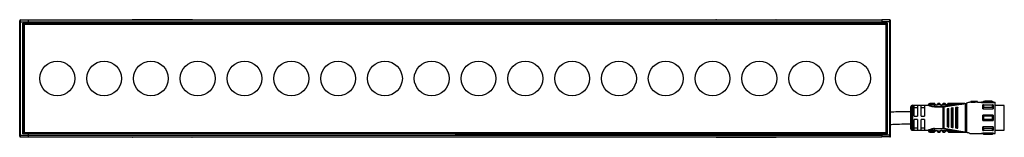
# Model space of a CAD drawing. Header units: millimetres. Extents: x -531 to 2050, y 404 to 998.
# Tile 14 of 23: x -46 to 519, y 930 to 998. Entities that reach past the tile are written whole.
import ezdxf

# ---------------------------------------------------------------- set-up
doc = ezdxf.new("R2010")
doc.units = ezdxf.units.MM

# ---------------------------------------------------------------- blocks, each defined once
blk = doc.blocks.new('Drawing View1')
at = {"color": 7, "linetype": 'Continuous', "lineweight": 25}
for p, q in [((-500, 58.8), (-500, 59.4)), ((-500, 58.8), (-499.6, 58.8)), ((-500, -6.2), (-500, 58.8)), ((-499.6, 58.8), (-499.6, 59.8)), ((-499.6, 59.8), (-495, 59.8)), ((-499.6, -6.2), (-499.6, 58.8)), ((-499.6, 58.8), (-495, 58.8)), ((-498.2, 58), (-495, 58)), ((-498.2, -5.4), (-498.2, 58)), ((-498, 57.8), (-498.2, 58)), ((-498, 57.8), (-495, 57.8)), ((-498, -5.2), (-498, 57.8)), ((-497.5, 57.3), (-498, 57.8)), ((-2.5, 57.3), (-497.5, 57.3)), ((-497.5, 57.3), (-497.5, -4.7)), ((-495, 59.8), (-5, 59.8)), ((-495, 58), (-495, 58.8)), ((-495, 58.8), (-5, 58.8)), ((-250, 58), (-495, 58)), ((-495, 57.8), (-5, 57.8)), ((-401.15, 59.95), (-435.15, 59.95)), ((-435.15, 59.8), (-435.15, 59.95)), ((-401.15, 59.95), (-401.15, 59.8)), ((-250, 58), (-5, 58)), ((-99.95, 59.95), (-65.95, 59.95)), ((-99.95, 59.8), (-99.95, 59.95)), ((-65.95, 59.95), (-65.95, 59.8)), ((-0.4, 59.8), (-5, 59.8)), ((-5, 58), (-5, 58.8)), ((-0.4, 58.8), (-5, 58.8)), ((-1.8, 58), (-5, 58)), ((-2, 57.8), (-5, 57.8)), ((-2.5, 57.3), (-2, 57.8)), ((-2.5, -4.7), (-2.5, 57.3)), ((-2, 57.8), (-1.8, 58)), ((-2, -5.2), (-2, 57.8)), ((-1.8, -5.4), (-1.8, 58)), ((-0.4, 58.8), (-0.4, 59.8)), ((-0.4, -6.2), (-0.4, 58.8)), ((0, 58.8), (-0.4, 58.8)), ((0, 58.8), (0, 59.4)), ((0, -6.2), (0, 58.8)), ((25.2, 12.02), (25.19, 12.05)), ((25.34, 12.01), (25.29, 12.03)), ((26.89, 11.26), (26.69, 11.48)), ((28.19, 12.05), (27.21, 12.05)), ((28.68, 11.48), (28.69, 11.49)), ((29.93, 11.3), (29.72, 11.51)), ((30.6, 10.01), (40.26, 11.57)), ((31.48, 11.83), (31.49, 11.81)), ((31.65, 11.54), (31.63, 11.52)), ((32.93, 11.82), (32.93, 11.81)), ((42.49, 12.05), (42.64, 12.05)), ((42.95, -4.45), (42.95, 12.05)), ((43, 12.06), (43.52, 12.2)), ((43.52, 12.2), (43.52, -4.6)), ((45.77, 12.8), (45.5, 12.8)), ((45.5, 12.8), (45.5, 12.73)), ((46, 12.8), (45.77, 12.8)), ((50, 13.1), (46, 13.1)), ((46, 13.1), (46, 13.07)), ((48.5, 13.07), (46, 13.07)), ((46, 12.77), (46, 13.07)), ((46, 12.77), (48.5, 12.77)), ((50, 13.1), (48.5, 12.99)), ((48.5, 13.07), (48.5, 12.99)), ((48.5, 12.68), (48.5, 12.99)), ((50, 12.8), (48.5, 12.68)), ((50, 12.8), (50, 13.1)), ((50, 12.8), (52.29, 12.8)), ((52.29, 12.8), (52.29, 12.64)), ((52.29, 12.64), (59.2, 12.64)), ((53, 12.8), (52.3, 12.8)), ((53.4, 13.2), (53, 12.8)), ((53, 12.67), (53, 12.8)), ((53, 12.67), (59, 12.67)), ((54.1, 13.2), (53.4, 13.2)), ((58.6, 13.14), (53.4, 13.14)), ((58.1, 13.4), (54.1, 13.4)), ((54.1, 13.4), (54.1, 13.39)), ((56.5, 13.39), (54.1, 13.39)), ((54.1, 13.19), (54.1, 13.39)), ((54.1, 13.19), (56.5, 13.19)), ((56.5, 13.39), (56.5, 13.35)), ((56.5, 13.15), (56.5, 13.35)), ((58.1, 13.2), (58.1, 13.4)), ((58.6, 13.2), (58.1, 13.2)), ((59, 12.8), (58.6, 13.2)), ((58.6, 13.14), (58.6, 13.2)), ((59.2, 12.8), (59, 12.8)), ((59, 12.8), (59, 12.67)), ((59.2, 12.8), (59.2, 12.64)), ((59.2, 12.8), (60, 12.8)), ((60, -5.2), (60, 12.8)), ((11.5, 9.95), (11.5, -2.35)), ((11.79, 10.66), (11.79, -3.06)), ((12.5, 10.95), (12.5, -3.35)), ((12.5, 10.95), (21.5, 10.95)), ((15.5, 10.88), (13.5, 10.88)), ((13.5, 4.8), (13.5, 10.88)), ((13.5, 9.72), (15.5, 9.72)), ((15.5, 10.88), (15.5, 4.8)), ((17.5, 4.8), (17.5, 10.88)), ((19.5, 10.88), (17.5, 10.88)), ((17.5, 9.72), (19.5, 9.72)), ((19.5, 10.88), (19.5, 4.8)), ((25.2, 11.25), (25.2, 10.15)), ((25.52, 11.25), (25.2, 11.25)), ((28.49, 11.27), (26.89, 11.26)), ((30.17, 10.15), (30.17, 9.98)), ((30.17, -2.38), (30.17, 9.98)), ((30.57, 10.18), (30.6, 10.01)), ((30.6, 10.01), (30.6, -2.41)), ((32.5, 8.98), (32.5, -1.38)), ((32.84, 9.03), (33.04, 9.05)), ((32.84, 9.03), (32.84, -1.43)), ((33.5, -1.51), (33.5, 9.11)), ((34.7, 9.27), (34.7, -1.67)), ((35.13, 9.33), (35.33, 9.35)), ((35.13, 9.33), (35.13, -1.73)), ((35.9, -1.83), (35.9, 9.43)), ((37.3, 9.61), (37.3, -2.02)), ((37.81, 9.68), (37.81, -2.08)), ((38.1, 9.72), (38.01, 9.71)), ((38.01, -2.11), (38.01, 9.71)), ((38.7, -2.2), (38.7, 9.8)), ((53, 9.01), (59, 9.01)), ((53.4, 11.15), (58.6, 11.15)), ((58.6, 9.68), (53.4, 9.68)), ((59, 11.13), (59, 9.01)), ((65.3, 10.92), (60, 10.92)), ((65.3, -3.33), (65.3, 10.92)), ((13.5, 4.8), (15.5, 4.8)), ((15.5, 2.8), (13.5, 2.8)), ((13.5, -3.28), (13.5, 2.8)), ((15.5, 2.8), (15.5, -3.28)), ((17.5, 4.8), (19.5, 4.8)), ((19.5, 2.8), (17.5, 2.8)), ((17.5, -3.28), (17.5, 2.8)), ((19.5, 2.8), (19.5, -3.28)), ((53, 2.3), (53, 5.3)), ((59, 5.3), (53, 5.3)), ((53, 2.3), (59, 2.3)), ((53.4, 4.86), (58.6, 4.86)), ((58.6, 2.74), (53.4, 2.74)), ((-498, -5.2), (-498.2, -5.4)), ((-495, -5.4), (-498.2, -5.4)), ((-497.5, -4.7), (-498, -5.2)), ((-495, -5.2), (-498, -5.2)), ((-497.5, -4.7), (-2.5, -4.7)), ((-495, -5.2), (-5, -5.2)), ((-495, -6.2), (-495, -5.4)), ((-250, -5.4), (-495, -5.4)), ((-250, -5.4), (-5, -5.4)), ((-5, -5.2), (-2, -5.2)), ((-5, -5.4), (-1.8, -5.4)), ((-5, -6.2), (-5, -5.4)), ((-2.5, -4.7), (-2, -5.2)), ((-2, -5.2), (-1.8, -5.4)), ((12.5, -3.35), (21.5, -3.35)), ((15.5, -2.12), (13.5, -2.12)), ((13.5, -3.28), (15.5, -3.28)), ((19.5, -2.12), (17.5, -2.12)), ((17.5, -3.28), (19.5, -3.28)), ((25.19, -4.45), (25.2, -4.42)), ((25.2, -4.43), (25.19, -4.45)), ((25.2, -2.38), (30.17, -2.38)), ((25.2, -2.55), (25.2, -3.65)), ((30.17, -2.55), (25.2, -2.55)), ((25.2, -3.65), (25.2, -2.55)), ((25.2, -3.65), (25.52, -3.65)), ((25.2, -4.42), (25.2, -4.43)), ((25.52, -3.65), (25.71, -3.88)), ((26.89, -3.66), (28.49, -3.67)), ((27.21, -4.45), (28.19, -4.45)), ((28.49, -3.67), (28.69, -3.9)), ((29.74, -3.9), (29.72, -3.91)), ((30.17, -2.55), (30.17, -2.38)), ((30.57, -2.58), (30.6, -2.41)), ((40.26, -3.97), (30.6, -2.41)), ((31.43, -3.74), (31.65, -3.94)), ((32.8, -3.96), (32.78, -3.98)), ((33.04, -1.45), (32.84, -1.43)), ((35.33, -1.76), (35.13, -1.73)), ((38.01, -2.11), (37.81, -2.08)), ((38.01, -2.11), (38.1, -2.12)), ((42.72, -4.45), (42.49, -4.45)), ((42.72, -4.45), (42.95, -4.45)), ((45.5, -5.13), (45.5, -5.2)), ((45.5, -5.2), (45.77, -5.2)), ((45.77, -5.2), (52.29, -5.2)), ((52.29, -5.05), (59.2, -5.05)), ((52.29, -5.05), (52.29, -5.2)), ((52.29, -5.2), (53, -5.2)), ((59, -1.42), (53, -1.42)), ((59, -5.07), (53, -5.07)), ((53, -5.2), (53.4, -5.6)), ((53.4, -2.08), (58.6, -2.08)), ((58.6, -3.55), (53.4, -3.55)), ((53.4, -5.54), (58.6, -5.54)), ((53.4, -5.54), (53.4, -5.6)), ((53.4, -5.6), (58.6, -5.6)), ((58.6, -5.6), (59, -5.2)), ((59, -1.42), (59, -3.54)), ((59, -5.07), (59, -5.2)), ((59, -5.2), (59.2, -5.2)), ((59.2, -5.05), (59.2, -5.2)), ((59.2, -5.2), (60, -5.2)), ((60, -3.33), (65.3, -3.33)), ((-500, -6.2), (-499.6, -6.2)), ((-500, -6.8), (-500, -6.2)), ((-499.6, -6.2), (-495, -6.2)), ((-499.6, -7.2), (-499.6, -6.2)), ((-499.6, -7.2), (-495, -7.2)), ((-495, -6.2), (-5, -6.2)), ((-495, -7.2), (-5, -7.2)), ((-435.15, -7.35), (-435.15, -7.2)), ((-401.15, -7.35), (-435.15, -7.35)), ((-401.15, -7.2), (-401.15, -7.35)), ((-99.95, -7.35), (-99.95, -7.2)), ((-99.95, -7.35), (-65.95, -7.35)), ((-65.95, -7.2), (-65.95, -7.35)), ((-0.4, -6.2), (-5, -6.2)), ((-0.4, -7.2), (-5, -7.2)), ((-0.4, -7.2), (-0.4, -6.2)), ((0, -6.2), (-0.4, -6.2)), ((0, -6.8), (0, -6.2))]:
    blk.add_line(p, q, dxfattribs=at)
at = {"color": 7, "linetype": 'Continuous', "lineweight": 25, "flags": 128}
for points in [[(-495, 59.8), (-495, 59.8)], [(-5, 59.8), (-5, 59.8)], [(25.2, 11.25), (24.12, 11.25), (23.14, 11.25), (22.37, 11.25), (21.87, 11.25), (21.7, 11.25), (21.7, 11.25)], [(25.2, 10.15), (27.98, 10.15), (30.17, 10.15)], [(30.17, 9.98), (27.39, 9.98), (25.2, 9.98)], [(33.04, -1.45), (33.04, -0.28), (33.04, 1.01), (33.04, 2.38), (33.04, 3.8), (33.04, 5.22), (33.04, 6.59), (33.04, 7.88), (33.04, 9.05)], [(35.33, -1.76), (35.33, -0.52), (35.33, 0.84), (35.33, 2.3), (35.33, 3.8), (35.33, 5.3), (35.33, 6.76), (35.33, 8.12), (35.33, 9.35)], [(37.81, 9.68), (37.93, 9.7), (38.01, 9.71)], [(53, 9.01), (53, 9.32), (53, 9.61), (53, 9.89), (53, 10.16), (53, 10.42), (53, 10.67), (53, 10.91), (53, 11.13)], [(53.4, 11.15), (53.4, 10.99), (53.4, 10.81), (53.4, 10.64), (53.4, 10.46), (53.4, 10.27), (53.4, 10.08), (53.4, 9.88), (53.4, 9.68)], [(58.6, 9.68), (58.6, 9.88), (58.6, 10.08), (58.6, 10.27), (58.6, 10.46), (58.6, 10.64), (58.6, 10.81), (58.6, 10.99), (58.6, 11.15)], [(53.4, 4.86), (53.4, 4.59), (53.4, 4.33), (53.4, 4.06), (53.4, 3.8), (53.4, 3.53), (53.4, 3.27), (53.4, 3.01), (53.4, 2.74)], [(58.6, 2.74), (58.6, 3.01), (58.6, 3.27), (58.6, 3.53), (58.6, 3.8), (58.6, 4.06), (58.6, 4.33), (58.6, 4.59), (58.6, 4.86)], [(59, 5.3), (59, 4.93), (59, 4.55), (59, 4.18), (59, 3.8), (59, 3.42), (59, 3.05), (59, 2.67), (59, 2.3)], [(25.2, -3.65), (24.12, -3.65), (23.14, -3.65), (22.37, -3.65), (21.87, -3.65), (21.7, -3.65)], [(21.7, -3.65), (21.87, -3.65), (22.37, -3.65), (23.14, -3.65), (24.12, -3.65), (25.2, -3.65)], [(53, -3.54), (53, -3.31), (53, -3.07), (53, -2.83), (53, -2.56), (53, -2.29), (53, -2.01), (53, -1.72), (53, -1.42)], [(53, -5.2), (53, -5.19), (53, -5.17), (53, -5.13), (53, -5.07)], [(53.4, -2.08), (53.4, -2.28), (53.4, -2.48), (53.4, -2.67), (53.4, -2.86), (53.4, -3.04), (53.4, -3.22), (53.4, -3.39), (53.4, -3.55)], [(58.6, -3.55), (58.6, -3.39), (58.6, -3.22), (58.6, -3.04), (58.6, -2.86), (58.6, -2.67), (58.6, -2.48), (58.6, -2.28), (58.6, -2.08)], [(58.6, -5.6), (58.6, -5.6), (58.6, -5.59), (58.6, -5.57), (58.6, -5.54)]]:
    blk.add_lwpolyline(points, dxfattribs=at)
at = {"color": 7, "linetype": 'Continuous', "lineweight": 25}
for centre in [(-478.4, 26.3), (-451.53, 26.3), (-424.66, 26.3), (-397.79, 26.3), (-370.92, 26.3), (-344.05, 26.3), (-317.18, 26.3), (-290.31, 26.3), (-263.44, 26.3), (-236.56, 26.3), (-209.69, 26.3), (-182.82, 26.3), (-155.95, 26.3), (-129.08, 26.3), (-102.21, 26.3), (-75.34, 26.3), (-48.47, 26.3), (-21.6, 26.3)]:
    blk.add_circle(centre, 10, dxfattribs=at)
for centre, radius, start, end in [((-499.6, 59.4), 0.4, 90, 180), ((-435.15, 59.45), 0.5, 90, 135.573), ((-401.15, 59.45), 0.5, 44.427, 90), ((-99.95, 59.45), 0.5, 90, 135.573), ((-65.95, 59.45), 0.5, 44.427, 90), ((-0.4, 59.4), 0.4, 0, 90), ((22.5, 11.25), 0.8, 89.9996, 179.9996), ((26.2, 12.05), 0.75, 229.5943, 310.9271), ((29.2, 12.05), 0.75, 227.6552, 314.363), ((32.2, 12.05), 1.05, 222.8628, 320.6918), ((32.2, 12.05), 0.75, 222.8664, 320.7053), ((196.5, 13.19), 143.1, 179.9966, 180.0205), ((12.5, 9.95), 1, 135, 180), ((12.5, 9.95), 1, 90, 135), ((26.2, 12.05), 1.05, 229.6056, 310.9276), ((29.2, 12.05), 1.05, 227.6547, 314.3613), ((30.17, 12.58), 2.43, 270.0069, 279.4584), ((12.5, -2.35), 1, 180, 225), ((12.5, -2.35), 1, 225, 270), ((22.5, -3.65), 0.8, 180.0004, 270.0004), ((26.2, -4.45), 1.05, 49.0728, 130.4057), ((26.2, -4.45), 0.75, 49.073, 130.406), ((29.2, -4.45), 1.05, 45.6394, 132.3452), ((29.2, -4.45), 0.75, 45.6377, 132.3451), ((30.17, -4.98), 2.43, 80.5507, 89.9914), ((32.2, -4.45), 1.05, 39.3085, 137.1337), ((32.2, -4.45), 0.75, 39.2951, 137.1337), ((-499.6, -6.8), 0.4, 180, 270), ((-435.15, -6.85), 0.5, 224.427, 270), ((-401.15, -6.85), 0.5, 270, 315.573), ((-99.95, -6.85), 0.5, 224.427, 270), ((-65.95, -6.85), 0.5, 270, 315.573), ((-0.4, -6.8), 0.4, 270, 0)]:
    blk.add_arc(centre, radius, start, end, dxfattribs=at)
for points, knots in [([(-495, 58.8), (-495, 59.06), (-495, 59.32), (-495, 59.69), (-495, 59.8), (-495, 59.8)], [0, 0, 0, 0, 0.5, 0.5, 1, 1, 1, 1]), ([(-495, 57.8), (-495, 57.8), (-495, 57.82), (-495, 57.89), (-495, 57.95), (-495, 58)], [0, 0, 0, 0, 0.5, 0.5, 1, 1, 1, 1]), ([(-5, 59.8), (-5, 59.8), (-5, 59.69), (-5, 59.32), (-5, 59.06), (-5, 58.8)], [0, 0, 0, 0, 0.5, 0.5, 1, 1, 1, 1]), ([(-5, 58), (-5, 57.95), (-5, 57.89), (-5, 57.82), (-5, 57.8), (-5, 57.8)], [0, 0, 0, 0, 0.5, 0.5, 1, 1, 1, 1]), ([(25.19, 12.05), (24.84, 12.05), (24.13, 12.05), (23.24, 12.05), (22.62, 12.05), (22.54, 12.05), (22.5, 12.05)], [0, 0, 0, 0, 0.249999, 0.499999, 0.749999, 1, 1, 1, 1]), ([(25.19, 12.05), (25.23, 12.05), (25.28, 12.04), (25.33, 12.02), (25.34, 12.01)], [0, 0, 0, 0, 0.606991, 1, 1, 1, 1]), ([(25.2, 12.02), (25.21, 11.99), (25.22, 11.92), (25.27, 11.73), (25.36, 11.49), (25.47, 11.33), (25.52, 11.25)], [0, 0, 0, 0, 0.239962, 0.482804, 0.735265, 1, 1, 1, 1]), ([(25.52, 11.25), (25.55, 11.28), (25.6, 11.34), (25.66, 11.41), (25.71, 11.47), (25.71, 11.47), (25.71, 11.48)], [0, 0, 0, 0, 0.25, 0.5, 0.75, 1, 1, 1, 1]), ([(25.71, 11.48), (25.7, 11.49), (25.66, 11.53), (25.61, 11.58), (25.57, 11.64), (25.54, 11.68), (25.53, 11.7), (25.53, 11.71)], [0, 0, 0, 0, 0.21472, 0.437653, 0.684916, 0.935195, 1, 1, 1, 1]), ([(26.87, 11.71), (26.87, 11.71), (26.86, 11.69), (26.83, 11.65), (26.8, 11.59), (26.75, 11.54), (26.71, 11.5), (26.69, 11.48)], [0, 0, 0, 0, 0.052646, 0.297014, 0.530096, 0.761235, 1, 1, 1, 1]), ([(27.21, 12.05), (27.21, 12.04), (27.2, 12.03), (27.19, 11.97), (27.16, 11.88), (27.12, 11.73), (27.04, 11.51), (26.94, 11.34), (26.89, 11.26)], [0, 0, 0, 0, 0.145861, 0.284683, 0.416939, 0.543177, 0.7791, 1, 1, 1, 1]), ([(27.21, 12.05), (27.17, 12.05), (27.12, 12.04), (27.08, 12.02), (27.06, 12.01)], [0, 0, 0, 0, 0.608621, 1, 1, 1, 1]), ([(28.24, 11.83), (28.23, 11.89), (28.21, 11.98), (28.19, 12.04), (28.19, 12.05), (28.19, 12.05)], [0, 0, 0, 0, 0.451321, 0.721662, 1, 1, 1, 1]), ([(28.19, 12.05), (28.19, 12.05), (28.19, 12.04), (28.21, 11.98), (28.23, 11.91), (28.24, 11.85), (28.25, 11.83)], [0, 0, 0, 0, 0.2994, 0.587029, 0.863883, 1, 1, 1, 1]), ([(28.68, 11.48), (28.64, 11.51), (28.56, 11.55), (28.45, 11.63), (28.37, 11.71), (28.3, 11.78), (28.26, 11.82), (28.24, 11.84)], [0, 0, 0, 0, 0.300878, 0.470039, 0.652797, 0.847683, 1, 1, 1, 1]), ([(28.49, 11.27), (28.44, 11.37), (28.36, 11.51), (28.29, 11.69), (28.25, 11.79), (28.24, 11.83), (28.24, 11.83)], [0, 0, 0, 0, 0.4684199, 0.7043361, 0.9435319, 1, 1, 1, 1]), ([(28.68, 11.48), (28.64, 11.51), (28.56, 11.55), (28.45, 11.63), (28.37, 11.71), (28.3, 11.78), (28.26, 11.82), (28.25, 11.83)], [0, 0, 0, 0, 0.304954, 0.476426, 0.661712, 0.859327, 1, 1, 1, 1]), ([(28.49, 11.27), (28.52, 11.3), (28.57, 11.36), (28.64, 11.43), (28.67, 11.47), (28.68, 11.48), (28.68, 11.48)], [0, 0, 0, 0, 0.330327, 0.660655, 0.990982, 1, 1, 1, 1]), ([(30.16, 11.84), (30.14, 11.83), (30.1, 11.79), (30.03, 11.72), (29.95, 11.65), (29.85, 11.57), (29.78, 11.52), (29.74, 11.5)], [0, 0, 0, 0, 0.151422, 0.346555, 0.529528, 0.69879, 1, 1, 1, 1]), ([(30.16, 11.84), (30.16, 11.84), (30.15, 11.8), (30.12, 11.7), (30.06, 11.53), (29.98, 11.39), (29.93, 11.3)], [0, 0, 0, 0, 0.051028, 0.29324, 0.5333, 1, 1, 1, 1]), ([(29.93, 11.3), (30.21, 11.3), (30.71, 11.32), (31.21, 11.33), (31.43, 11.33)], [0, 0, 0, 0, 0.560006, 1, 1, 1, 1]), ([(30.21, 12.05), (30.2, 12.05), (30.2, 12.04), (30.19, 11.98), (30.17, 11.89), (30.16, 11.84)], [0, 0, 0, 0, 0.285763, 0.563157, 1, 1, 1, 1]), ([(31.19, 12.05), (31.01, 12.05), (30.68, 12.05), (30.35, 12.05), (30.21, 12.05)], [0, 0, 0, 0, 0.559996, 1, 1, 1, 1]), ([(40.23, 11.75), (38.43, 11.46), (35.2, 10.95), (31.98, 10.42), (30.57, 10.18)], [0, 0, 0, 0, 0.560137, 1, 1, 1, 1]), ([(31.43, 11.33), (31.39, 11.42), (31.32, 11.55), (31.27, 11.72), (31.23, 11.87), (31.21, 11.98), (31.19, 12.04), (31.19, 12.05), (31.19, 12.05)], [0, 0, 0, 0, 0.247334, 0.375347, 0.504126, 0.744161, 0.871848, 1, 1, 1, 1]), ([(31.34, 11.97), (31.33, 11.97), (31.29, 11.99), (31.24, 11.99), (31.21, 11.99), (31.2, 11.99)], [0, 0, 0, 0, 0.424052, 0.839119, 1, 1, 1, 1]), ([(31.43, 11.93), (31.42, 11.95), (31.39, 11.98), (31.34, 11.97), (31.3, 11.93), (31.28, 11.87), (31.27, 11.84)], [0, 0, 0, 0, 0.22392, 0.467886, 0.727976, 1, 1, 1, 1]), ([(31.43, 11.93), (31.43, 11.93), (31.46, 11.9), (31.47, 11.87), (31.48, 11.83)], [0, 0, 0, 0, 0.156082, 1, 1, 1, 1]), ([(31.63, 11.52), (31.63, 11.52), (31.63, 11.52), (31.59, 11.48), (31.52, 11.42), (31.46, 11.36), (31.43, 11.33)], [0, 0, 0, 0, 0.015986, 0.343991, 0.671995, 1, 1, 1, 1]), ([(31.46, 11.65), (31.46, 11.69), (31.45, 11.75), (31.47, 11.81), (31.47, 11.81), (31.48, 11.82)], [0, 0, 0, 0, 0.372925, 0.726855, 1, 1, 1, 1]), ([(31.64, 11.52), (31.62, 11.54), (31.58, 11.59), (31.53, 11.66), (31.49, 11.74), (31.47, 11.78), (31.47, 11.8)], [0, 0, 0, 0, 0.237645, 0.481936, 0.735595, 1, 1, 1, 1]), ([(32.92, 11.83), (32.92, 11.83), (32.91, 11.82), (32.89, 11.75), (32.84, 11.66), (32.8, 11.6), (32.78, 11.57)], [0, 0, 0, 0, 0.306116, 0.590246, 0.796606, 1, 1, 1, 1]), ([(33.01, 11.38), (32.98, 11.41), (32.92, 11.46), (32.84, 11.52), (32.79, 11.57), (32.78, 11.57), (32.78, 11.57)], [0, 0, 0, 0, 0.25, 0.5, 0.75, 1, 1, 1, 1]), ([(32.94, 11.81), (32.93, 11.79), (32.92, 11.76), (32.88, 11.69), (32.84, 11.62), (32.81, 11.58), (32.79, 11.56)], [0, 0, 0, 0, 0.2640865, 0.5176483, 0.762071, 1, 1, 1, 1]), ([(32.92, 11.83), (32.93, 11.87), (32.94, 11.9), (32.97, 11.93), (32.97, 11.93)], [0, 0, 0, 0, 0.835339, 1, 1, 1, 1]), ([(32.93, 11.82), (32.93, 11.82), (32.94, 11.82), (32.95, 11.77), (32.95, 11.71), (32.96, 11.68)], [0, 0, 0, 0, 0.220453, 0.599391, 1, 1, 1, 1]), ([(33.14, 11.85), (33.13, 11.88), (33.1, 11.94), (33.06, 11.98), (33.01, 11.98), (32.98, 11.95), (32.97, 11.93)], [0, 0, 0, 0, 0.273158, 0.534082, 0.777822, 1, 1, 1, 1]), ([(33.01, 11.38), (33.05, 11.47), (33.1, 11.6), (33.14, 11.75), (33.17, 11.87), (33.19, 11.97), (33.2, 12.04), (33.2, 12.04), (33.21, 12.05)], [0, 0, 0, 0, 0.254808, 0.382547, 0.508766, 0.691911, 0.830633, 1, 1, 1, 1]), ([(33.01, 11.38), (34.36, 11.44), (36.77, 11.53), (39.18, 11.68), (40.23, 11.75)], [0, 0, 0, 0, 0.560034, 1, 1, 1, 1]), ([(33.19, 12), (33.19, 12), (33.16, 12), (33.11, 11.99), (33.08, 11.98), (33.06, 11.97)], [0, 0, 0, 0, 0.143976, 0.567382, 1, 1, 1, 1]), ([(42.49, 12.05), (40.76, 12.05), (37.67, 12.05), (34.57, 12.05), (33.21, 12.05)], [0, 0, 0, 0, 0.559906, 1, 1, 1, 1]), ([(42.66, 12.03), (42.26, 11.98), (41.45, 11.89), (40.64, 11.8), (40.23, 11.75)], [0, 0, 0, 0, 0.49694, 1, 1, 1, 1]), ([(40.23, 11.75), (40.23, 11.75), (40.24, 11.74), (40.24, 11.71), (40.24, 11.67), (40.25, 11.63), (40.26, 11.6), (40.26, 11.58), (40.26, 11.57)], [0, 0, 0, 0, 0.0497551, 0.1334564, 0.4084675, 0.5323895, 0.7710046, 1, 1, 1, 1]), ([(40.26, 11.57), (40.75, 11.65), (41.48, 11.77), (42.24, 11.9), (42.56, 11.98), (42.66, 12), (42.71, 12.03), (42.72, 12.04), (42.72, 12.04), (42.72, 12.05), (42.72, 12.05), (42.72, 12.05)], [0, 0, 0, 0, 0.580636, 0.865806, 0.906199, 0.969441, 0.981675, 0.986662, 0.991168, 0.995499, 1, 1, 1, 1]), ([(42.7, 12.04), (42.7, 12.04), (42.7, 12.04), (42.69, 12.04), (42.67, 12.05), (42.65, 12.05), (42.64, 12.05)], [0, 0, 0, 0, 0.068493, 0.149045, 0.357724, 1, 1, 1, 1]), ([(42.72, 12.05), (42.71, 12.05), (42.7, 12.05), (42.67, 12.05), (42.65, 12.05), (42.64, 12.05), (42.64, 12.05), (42.64, 12.05), (42.64, 12.05), (42.64, 12.05), (42.64, 12.05)], [0, 0, 0, 0, 0.219058, 0.584738, 0.867155, 0.887733, 0.906757, 0.926, 0.947181, 1, 1, 1, 1]), ([(42.66, 12.03), (42.67, 12.03), (42.68, 12.03), (42.69, 12.04), (42.7, 12.04), (42.7, 12.04), (42.7, 12.04), (42.7, 12.04), (42.7, 12.04), (42.7, 12.04)], [0, 0, 0, 0, 0.571754, 0.690168, 0.803366, 0.861897, 0.911571, 0.955977, 1, 1, 1, 1]), ([(42.72, 12.05), (42.76, 12.05), (42.83, 12.05), (42.9, 12.05), (42.93, 12.05)], [0, 0, 0, 0, 0.559552, 1, 1, 1, 1]), ([(42.95, 12.05), (42.95, 12.05), (42.94, 12.05), (42.93, 12.05), (42.93, 12.05)], [0, 0, 0, 0, 0.5557215, 1, 1, 1, 1]), ([(42.95, 12.05), (42.96, 12.05), (42.98, 12.05), (42.99, 12.06), (43, 12.06)], [0, 0, 0, 0, 0.500602, 1, 1, 1, 1]), ([(45.5, 12.73), (45.24, 12.66), (44.72, 12.51), (43.92, 12.3), (43.52, 12.2)], [0, 0, 0, 0, 0.496428, 1, 1, 1, 1]), ([(53, 12.67), (53.07, 12.76), (53.2, 12.92), (53.34, 13.07), (53.4, 13.14)], [0, 0, 0, 0, 0.553792, 1, 1, 1, 1]), ([(56.5, 13.35), (56.8, 13.36), (57.33, 13.39), (57.87, 13.4), (58.1, 13.4)], [0, 0, 0, 0, 0.559988, 1, 1, 1, 1]), ([(56.5, 13.15), (56.8, 13.16), (57.33, 13.19), (57.87, 13.2), (58.1, 13.2)], [0, 0, 0, 0, 0.5599877, 1, 1, 1, 1]), ([(58.6, 13.14), (58.68, 13.05), (58.81, 12.9), (58.94, 12.74), (59, 12.67)], [0, 0, 0, 0, 0.5661892, 1, 1, 1, 1]), ([(11.5, 7.3), (8.28, 7.28), (4.44, 7.26), (0.61, 7.04), (0, 7.01)], [0, 0, 0, 0, 0.840046, 1, 1, 1, 1]), ([(21.7, 11.15), (21.7, 11.12), (21.69, 11.09), (21.67, 11.04), (21.64, 11), (21.61, 10.98), (21.56, 10.95), (21.52, 10.95), (21.49, 10.95)], [0, 0, 0, 0, 0.239884, 0.369299, 0.501423, 0.633336, 0.76215, 1, 1, 1, 1]), ([(24.22, 10.06), (24.13, 10.07), (23.78, 10.12), (23.23, 10.26), (22.61, 10.46), (22.11, 10.67), (21.76, 10.83), (21.53, 10.93), (21.51, 10.94), (21.5, 10.95)], [0, 0, 0, 0, 0.061712, 0.224517, 0.390466, 0.551912, 0.714132, 0.865423, 1, 1, 1, 1]), ([(25.2, 10.15), (24.98, 10.16), (24.51, 10.18), (23.77, 10.31), (23.17, 10.5), (22.5, 10.75), (22.02, 10.98), (21.74, 11.13), (21.71, 11.14), (21.7, 11.15)], [0, 0, 0, 0, 0.119652, 0.249058, 0.420348, 0.499129, 0.748943, 0.878056, 1, 1, 1, 1]), ([(25.2, 9.98), (25, 9.98), (24.67, 9.98), (24.35, 10.03), (24.22, 10.06)], [0, 0, 0, 0, 0.586821, 1, 1, 1, 1]), ([(30.17, 9.98), (30.21, 9.98), (30.28, 9.98), (30.35, 9.98), (30.38, 9.99)], [0, 0, 0, 0, 0.559726, 1, 1, 1, 1]), ([(30.6, 10.01), (30.56, 10.01), (30.49, 9.99), (30.41, 9.99), (30.38, 9.99)], [0, 0, 0, 0, 0.559933, 1, 1, 1, 1]), ([(32.5, 8.98), (32.51, 8.98), (32.52, 8.98), (32.6, 8.99), (32.7, 9.01), (32.78, 9.02), (32.82, 9.02), (32.84, 9.03)], [0, 0, 0, 0, 0.323921, 0.5874, 0.803788, 0.901229, 1, 1, 1, 1]), ([(33.1, 9.06), (33.09, 9.06), (33.07, 9.06), (33.05, 9.05), (33.04, 9.05)], [0, 0, 0, 0, 0.559946, 1, 1, 1, 1]), ([(33.1, 9.06), (33.15, 9.07), (33.25, 9.08), (33.38, 9.1), (33.48, 9.11), (33.49, 9.11), (33.5, 9.11)], [0, 0, 0, 0, 0.1849, 0.408712, 0.685985, 1, 1, 1, 1]), ([(35.13, 9.33), (35.1, 9.32), (35.05, 9.32), (34.95, 9.3), (34.83, 9.29), (34.72, 9.27), (34.71, 9.27), (34.7, 9.27)], [0, 0, 0, 0, 0.0973422, 0.1964691, 0.4058392, 0.6696995, 1, 1, 1, 1]), ([(35.4, 9.36), (35.39, 9.36), (35.36, 9.36), (35.34, 9.36), (35.33, 9.35)], [0, 0, 0, 0, 0.559949, 1, 1, 1, 1]), ([(35.9, 9.43), (35.89, 9.43), (35.88, 9.43), (35.76, 9.41), (35.62, 9.39), (35.49, 9.38), (35.43, 9.37), (35.4, 9.36)], [0, 0, 0, 0, 0.30579, 0.570569, 0.801387, 0.904132, 1, 1, 1, 1]), ([(37.81, 9.68), (37.78, 9.68), (37.72, 9.67), (37.6, 9.65), (37.45, 9.63), (37.32, 9.62), (37.31, 9.62), (37.3, 9.61)], [0, 0, 0, 0, 0.095969, 0.193666, 0.400239, 0.664134, 1, 1, 1, 1]), ([(38.7, 9.8), (38.69, 9.8), (38.67, 9.79), (38.52, 9.77), (38.35, 9.75), (38.21, 9.73), (38.13, 9.72), (38.1, 9.72)], [0, 0, 0, 0, 0.325938, 0.603471, 0.815327, 0.910521, 1, 1, 1, 1]), ([(53.4, 11.15), (53.32, 11.15), (53.19, 11.14), (53.06, 11.14), (53, 11.13)], [0, 0, 0, 0, 0.566189, 1, 1, 1, 1]), ([(53, 9.01), (53.07, 9.14), (53.2, 9.36), (53.34, 9.58), (53.4, 9.68)], [0, 0, 0, 0, 0.553742, 1, 1, 1, 1]), ([(59, 11.13), (58.93, 11.14), (58.8, 11.14), (58.66, 11.15), (58.6, 11.15)], [0, 0, 0, 0, 0.553792, 1, 1, 1, 1]), ([(58.6, 9.68), (58.68, 9.55), (58.81, 9.33), (58.94, 9.11), (59, 9.01)], [0, 0, 0, 0, 0.566235, 1, 1, 1, 1]), ([(0, 0), (0.42, 0.03), (4.25, 0.26), (8.09, 0.28), (11.5, 0.3)], [0, 0, 0, 0, 0.110162, 1, 1, 1, 1]), ([(53.4, 4.86), (53.32, 4.94), (53.19, 5.09), (53.06, 5.23), (53, 5.3)], [0, 0, 0, 0, 0.566189, 1, 1, 1, 1]), ([(53, 2.3), (53.07, 2.38), (53.2, 2.53), (53.34, 2.68), (53.4, 2.74)], [0, 0, 0, 0, 0.553792, 1, 1, 1, 1]), ([(59, 5.3), (58.93, 5.22), (58.8, 5.07), (58.66, 4.92), (58.6, 4.86)], [0, 0, 0, 0, 0.553792, 1, 1, 1, 1]), ([(58.6, 2.74), (58.68, 2.66), (58.81, 2.51), (58.94, 2.36), (59, 2.3)], [0, 0, 0, 0, 0.566189, 1, 1, 1, 1]), ([(-495, -5.2), (-495, -5.2), (-495, -5.22), (-495, -5.3), (-495, -5.35), (-495, -5.4)], [0, 0, 0, 0, 0.5, 0.5, 1, 1, 1, 1]), ([(-5, -5.2), (-5, -5.2), (-5, -5.22), (-5, -5.3), (-5, -5.35), (-5, -5.4)], [0, 0, 0, 0, 0.5, 0.5, 1, 1, 1, 1]), ([(21.49, -3.35), (21.52, -3.35), (21.56, -3.36), (21.61, -3.38), (21.64, -3.41), (21.67, -3.44), (21.69, -3.49), (21.7, -3.53), (21.7, -3.55)], [0, 0, 0, 0, 0.237753, 0.366554, 0.498476, 0.630623, 0.760069, 1, 1, 1, 1]), ([(25.2, -2.38), (24.79, -2.4), (24.09, -2.44), (23.04, -2.71), (22.19, -3.02), (21.61, -3.3), (21.53, -3.33), (21.5, -3.35)], [0, 0, 0, 0, 0.208658, 0.361333, 0.608024, 0.810846, 1, 1, 1, 1]), ([(25.2, -2.55), (24.98, -2.56), (24.51, -2.58), (23.77, -2.71), (23.17, -2.9), (22.5, -3.15), (22.01, -3.39), (21.76, -3.52), (21.68, -3.56), (21.7, -3.55), (21.7, -3.55)], [0, 0, 0, 0, 0.119643, 0.249053, 0.420317, 0.499119, 0.748929, 0.878027, 0.999989, 1, 1, 1, 1]), ([(21.7, -3.55), (21.71, -3.54), (21.74, -3.53), (22.02, -3.38), (22.5, -3.15), (23, -2.96), (23.37, -2.84), (23.85, -2.7), (24.51, -2.58), (24.98, -2.56), (25.2, -2.55)], [0, 0, 0, 0, 0.121912, 0.250981, 0.500724, 0.57948, 0.626108, 0.751018, 0.880393, 1, 1, 1, 1]), ([(22.5, -4.45), (22.54, -4.45), (22.62, -4.45), (23.24, -4.45), (24.13, -4.45), (24.84, -4.45), (25.19, -4.45)], [0, 0, 0, 0, 0.25, 0.499999, 0.75, 1, 1, 1, 1]), ([(25.2, -4.42), (25.2, -4.39), (25.2, -4.33), (25.2, -4.14), (25.2, -3.91), (25.2, -3.74), (25.2, -3.65)], [0, 0, 0, 0, 0.25, 0.5, 0.75, 1, 1, 1, 1]), ([(25.2, -4.42), (25.21, -4.39), (25.21, -4.35), (25.24, -4.25), (25.25, -4.22)], [0, 0, 0, 0, 0.682589, 1, 1, 1, 1]), ([(25.25, -4.22), (25.26, -4.19), (25.28, -4.1), (25.37, -3.89), (25.47, -3.73), (25.52, -3.65)], [0, 0, 0, 0, 0.194015, 0.577884, 1, 1, 1, 1]), ([(25.25, -4.22), (25.27, -4.21), (25.31, -4.16), (25.38, -4.09), (25.46, -4.02), (25.57, -3.93), (25.65, -3.89), (25.7, -3.86)], [0, 0, 0, 0, 0.139128, 0.337412, 0.523046, 0.694646, 1, 1, 1, 1]), ([(26.69, -3.88), (26.71, -3.9), (26.74, -3.93), (26.79, -3.99), (26.83, -4.05), (26.86, -4.09), (26.87, -4.11), (26.87, -4.11)], [0, 0, 0, 0, 0.214698, 0.437537, 0.685118, 0.935394, 1, 1, 1, 1]), ([(26.89, -3.66), (26.94, -3.74), (27.04, -3.92), (27.12, -4.14), (27.17, -4.28), (27.19, -4.37), (27.2, -4.44), (27.21, -4.44), (27.21, -4.45)], [0, 0, 0, 0, 0.226087, 0.46364, 0.589382, 0.720309, 0.857009, 1, 1, 1, 1]), ([(27.21, -4.45), (27.17, -4.45), (27.12, -4.45), (27.07, -4.42), (27.06, -4.41)], [0, 0, 0, 0, 0.607463, 1, 1, 1, 1]), ([(28.19, -4.45), (28.19, -4.45), (28.19, -4.44), (28.21, -4.38), (28.23, -4.29), (28.27, -4.15), (28.35, -3.94), (28.45, -3.76), (28.49, -3.67)], [0, 0, 0, 0, 0.140245, 0.275117, 0.40509, 0.530691, 0.770081, 1, 1, 1, 1]), ([(28.2, -4.39), (28.21, -4.39), (28.24, -4.39), (28.29, -4.38), (28.33, -4.37), (28.35, -4.36)], [0, 0, 0, 0, 0.1598291, 0.5754763, 1, 1, 1, 1]), ([(28.25, -4.23), (28.26, -4.22), (28.3, -4.18), (28.37, -4.11), (28.45, -4.04), (28.56, -3.95), (28.64, -3.91), (28.68, -3.88)], [0, 0, 0, 0, 0.140571, 0.33799, 0.523319, 0.694819, 1, 1, 1, 1]), ([(28.27, -4.21), (28.28, -4.25), (28.3, -4.32), (28.35, -4.37), (28.39, -4.38), (28.42, -4.35), (28.43, -4.33)], [0, 0, 0, 0, 0.271842, 0.531639, 0.775466, 1, 1, 1, 1]), ([(28.47, -4.18), (28.48, -4.16), (28.5, -4.11), (28.55, -4.03), (28.61, -3.95), (28.66, -3.9), (28.68, -3.88)], [0, 0, 0, 0, 0.264475, 0.518082, 0.762194, 1, 1, 1, 1]), ([(28.48, -4.21), (28.48, -4.21), (28.48, -4.21), (28.47, -4.19), (28.47, -4.12), (28.48, -4.05), (28.48, -4.02)], [0, 0, 0, 0, 0.027047, 0.332243, 0.658218, 1, 1, 1, 1]), ([(29.93, -3.7), (29.91, -3.73), (29.85, -3.78), (29.78, -3.85), (29.75, -3.89), (29.74, -3.9), (29.74, -3.9)], [0, 0, 0, 0, 0.327718, 0.655436, 0.983154, 1, 1, 1, 1]), ([(29.74, -3.9), (29.78, -3.93), (29.85, -3.97), (29.95, -4.05), (30.03, -4.12), (30.1, -4.19), (30.14, -4.23), (30.15, -4.24)], [0, 0, 0, 0, 0.305461, 0.477132, 0.662735, 0.861332, 1, 1, 1, 1]), ([(29.74, -3.9), (29.76, -3.92), (29.8, -3.97), (29.86, -4.04), (29.9, -4.12), (29.92, -4.17), (29.93, -4.19)], [0, 0, 0, 0, 0.237478, 0.481601, 0.735168, 1, 1, 1, 1]), ([(29.93, -4.04), (29.93, -4.07), (29.93, -4.14), (29.93, -4.2), (29.92, -4.21), (29.92, -4.21)], [0, 0, 0, 0, 0.357894, 0.697725, 1, 1, 1, 1]), ([(31.43, -3.74), (31.15, -3.73), (30.65, -3.72), (30.15, -3.7), (29.93, -3.7)], [0, 0, 0, 0, 0.559997, 1, 1, 1, 1]), ([(29.93, -3.7), (29.98, -3.79), (30.05, -3.93), (30.11, -4.11), (30.16, -4.26), (30.19, -4.38), (30.2, -4.44), (30.2, -4.45), (30.21, -4.45)], [0, 0, 0, 0, 0.248519, 0.379171, 0.512748, 0.747039, 0.872877, 1, 1, 1, 1]), ([(29.97, -4.33), (29.98, -4.34), (30.01, -4.37), (30.05, -4.37), (30.1, -4.32), (30.12, -4.26), (30.13, -4.22)], [0, 0, 0, 0, 0.2232323, 0.4668026, 0.7273372, 1, 1, 1, 1]), ([(30.05, -4.36), (30.07, -4.37), (30.11, -4.38), (30.16, -4.39), (30.18, -4.39), (30.19, -4.39)], [0, 0, 0, 0, 0.434993, 0.861085, 1, 1, 1, 1]), ([(30.38, -2.39), (30.34, -2.38), (30.27, -2.38), (30.2, -2.38), (30.17, -2.38)], [0, 0, 0, 0, 0.560115, 1, 1, 1, 1]), ([(30.21, -4.45), (30.39, -4.45), (30.72, -4.45), (31.05, -4.45), (31.19, -4.45)], [0, 0, 0, 0, 0.560004, 1, 1, 1, 1]), ([(30.38, -2.39), (30.42, -2.39), (30.49, -2.4), (30.56, -2.41), (30.6, -2.41)], [0, 0, 0, 0, 0.560253, 1, 1, 1, 1]), ([(30.57, -2.58), (32.37, -2.88), (35.59, -3.41), (38.81, -3.93), (40.23, -4.15)], [0, 0, 0, 0, 0.559894, 1, 1, 1, 1]), ([(31.19, -4.45), (31.19, -4.45), (31.19, -4.44), (31.2, -4.4), (31.21, -4.34), (31.22, -4.29), (31.23, -4.27)], [0, 0, 0, 0, 0.295153, 0.552432, 0.831867, 1, 1, 1, 1]), ([(31.23, -4.27), (31.23, -4.26), (31.24, -4.22), (31.27, -4.12), (31.32, -3.96), (31.39, -3.82), (31.43, -3.74)], [0, 0, 0, 0, 0.087979, 0.316247, 0.546568, 1, 1, 1, 1]), ([(31.23, -4.27), (31.25, -4.25), (31.29, -4.21), (31.36, -4.14), (31.43, -4.08), (31.51, -4.01), (31.58, -3.96), (31.62, -3.94), (31.64, -3.92)], [0, 0, 0, 0, 0.177835, 0.365687, 0.542516, 0.706669, 0.858468, 1, 1, 1, 1]), ([(31.23, -4.27), (31.25, -4.25), (31.29, -4.21), (31.36, -4.14), (31.43, -4.08), (31.51, -4.02), (31.58, -3.96), (31.62, -3.94), (31.64, -3.92)], [0, 0, 0, 0, 0.172959, 0.362209, 0.539879, 0.704774, 0.857648, 1, 1, 1, 1]), ([(32.84, -1.43), (32.82, -1.42), (32.78, -1.42), (32.7, -1.41), (32.6, -1.39), (32.52, -1.38), (32.51, -1.38), (32.5, -1.38)], [0, 0, 0, 0, 0.096571, 0.197429, 0.41274, 0.676188, 1, 1, 1, 1]), ([(32.79, -3.96), (32.81, -3.97), (32.85, -4), (32.91, -4.05), (32.98, -4.1), (33.05, -4.17), (33.11, -4.23), (33.15, -4.26), (33.17, -4.28)], [0, 0, 0, 0, 0.143636, 0.29783, 0.464108, 0.643351, 0.83441, 1, 1, 1, 1]), ([(32.79, -3.96), (32.81, -3.97), (32.85, -4), (32.91, -4.05), (32.98, -4.1), (33.05, -4.17), (33.11, -4.23), (33.15, -4.26), (33.17, -4.28)], [0, 0, 0, 0, 0.1436277, 0.2978141, 0.4640884, 0.6433383, 0.8344139, 1, 1, 1, 1]), ([(33.01, -3.79), (32.98, -3.81), (32.92, -3.86), (32.85, -3.92), (32.8, -3.96), (32.8, -3.96), (32.8, -3.96)], [0, 0, 0, 0, 0.33003, 0.660059, 0.990089, 1, 1, 1, 1]), ([(40.23, -4.15), (38.89, -4.07), (36.48, -3.92), (34.07, -3.83), (33.01, -3.79)], [0, 0, 0, 0, 0.5599108, 1, 1, 1, 1]), ([(33.01, -3.79), (33.05, -3.87), (33.1, -4), (33.14, -4.15), (33.17, -4.29), (33.19, -4.39), (33.2, -4.44), (33.2, -4.45), (33.21, -4.45)], [0, 0, 0, 0, 0.256338, 0.384466, 0.510023, 0.738427, 0.867035, 1, 1, 1, 1]), ([(33.04, -1.45), (33.05, -1.45), (33.07, -1.46), (33.09, -1.46), (33.1, -1.46)], [0, 0, 0, 0, 0.553505, 1, 1, 1, 1]), ([(33.1, -1.46), (33.12, -1.46), (33.17, -1.47), (33.26, -1.48), (33.38, -1.5), (33.48, -1.51), (33.49, -1.51), (33.5, -1.51)], [0, 0, 0, 0, 0.092113, 0.190371, 0.409273, 0.68628, 1, 1, 1, 1]), ([(33.21, -4.45), (33.2, -4.45), (33.2, -4.44), (33.19, -4.39), (33.18, -4.32), (33.17, -4.28)], [0, 0, 0, 0, 0.294039, 0.578495, 1, 1, 1, 1]), ([(33.21, -4.45), (34.94, -4.45), (38.04, -4.45), (41.13, -4.45), (42.49, -4.45)], [0, 0, 0, 0, 0.560093, 1, 1, 1, 1]), ([(35.13, -1.73), (35.1, -1.73), (35.05, -1.72), (34.95, -1.71), (34.83, -1.69), (34.72, -1.68), (34.71, -1.67), (34.7, -1.67)], [0, 0, 0, 0, 0.095358, 0.192264, 0.405805, 0.669689, 1, 1, 1, 1]), ([(35.33, -1.76), (35.34, -1.76), (35.37, -1.76), (35.39, -1.76), (35.4, -1.76)], [0, 0, 0, 0, 0.553052, 1, 1, 1, 1]), ([(35.4, -1.76), (35.43, -1.77), (35.49, -1.78), (35.61, -1.79), (35.75, -1.81), (35.87, -1.83), (35.89, -1.83), (35.9, -1.83)], [0, 0, 0, 0, 0.090894, 0.187707, 0.403221, 0.680517, 1, 1, 1, 1]), ([(37.81, -2.08), (37.78, -2.08), (37.72, -2.07), (37.6, -2.06), (37.45, -2.04), (37.32, -2.02), (37.31, -2.02), (37.3, -2.02)], [0, 0, 0, 0, 0.09377, 0.189049, 0.400199, 0.66412, 1, 1, 1, 1]), ([(38.1, -2.12), (38.13, -2.13), (38.21, -2.14), (38.35, -2.15), (38.52, -2.18), (38.67, -2.2), (38.69, -2.2), (38.7, -2.2)], [0, 0, 0, 0, 0.089482, 0.184693, 0.396628, 0.674165, 1, 1, 1, 1]), ([(40.23, -4.15), (40.24, -4.13), (40.24, -4.1), (40.25, -4.04), (40.26, -4), (40.26, -3.98), (40.26, -3.97)], [0, 0, 0, 0, 0.244855, 0.499998, 0.755142, 1, 1, 1, 1]), ([(42.49, -4.45), (42.55, -4.45), (42.62, -4.44), (42.71, -4.44), (42.72, -4.43), (42.72, -4.43), (42.72, -4.43), (42.72, -4.43), (42.72, -4.43), (42.72, -4.43), (42.72, -4.43), (42.72, -4.43), (42.69, -4.43), (42.64, -4.42), (42.28, -4.38), (41.47, -4.3), (40.7, -4.21), (40.23, -4.15)], [0, 0, 0, 0, 0.07257, 0.088505, 0.089278, 0.089587, 0.089854, 0.090095, 0.090329, 0.090579, 0.090862, 0.09157, 0.095174, 0.116976, 0.157001, 0.483088, 1, 1, 1, 1]), ([(40.26, -3.97), (40.89, -4.07), (41.67, -4.2), (42.48, -4.36), (42.67, -4.42), (42.71, -4.43), (42.72, -4.44), (42.72, -4.45), (42.72, -4.45), (42.72, -4.45)], [0, 0, 0, 0, 0.747452, 0.930455, 0.976205, 0.983505, 0.989542, 0.994803, 1, 1, 1, 1]), ([(43.01, -4.46), (43, -4.46), (42.98, -4.45), (42.96, -4.45), (42.95, -4.45)], [0, 0, 0, 0, 0.4831768, 1, 1, 1, 1]), ([(43.52, -4.6), (43.43, -4.57), (43.27, -4.53), (43.09, -4.48), (43.01, -4.46)], [0, 0, 0, 0, 0.580302, 1, 1, 1, 1]), ([(45.5, -5.13), (45.24, -5.06), (44.72, -4.92), (43.92, -4.71), (43.52, -4.6)], [0, 0, 0, 0, 0.496441, 1, 1, 1, 1]), ([(53.4, -2.08), (53.32, -1.95), (53.19, -1.73), (53.06, -1.51), (53, -1.42)], [0, 0, 0, 0, 0.566235, 1, 1, 1, 1]), ([(53, -3.54), (53.07, -3.54), (53.2, -3.55), (53.34, -3.55), (53.4, -3.55)], [0, 0, 0, 0, 0.553792, 1, 1, 1, 1]), ([(53.4, -5.54), (53.32, -5.45), (53.19, -5.3), (53.06, -5.14), (53, -5.07)], [0, 0, 0, 0, 0.566189, 1, 1, 1, 1]), ([(59, -1.42), (58.93, -1.54), (58.8, -1.76), (58.66, -1.98), (58.6, -2.08)], [0, 0, 0, 0, 0.553742, 1, 1, 1, 1]), ([(58.6, -3.55), (58.68, -3.55), (58.81, -3.54), (58.94, -3.54), (59, -3.54)], [0, 0, 0, 0, 0.566189, 1, 1, 1, 1]), ([(59, -5.07), (58.93, -5.16), (58.8, -5.32), (58.66, -5.47), (58.6, -5.54)], [0, 0, 0, 0, 0.553792, 1, 1, 1, 1]), ([(-495, -7.2), (-495, -7.2), (-495, -7.09), (-495, -6.72), (-495, -6.46), (-495, -6.2)], [0, 0, 0, 0, 0.5, 0.5, 1, 1, 1, 1]), ([(-5, -6.2), (-5, -6.46), (-5, -6.72), (-5, -7.09), (-5, -7.2), (-5, -7.2)], [0, 0, 0, 0, 0.5, 0.5, 1, 1, 1, 1])]:
    blk.add_open_spline(points, degree=3, knots=knots, dxfattribs=at)
for points in [[(25.2, 11.25), (25.2, 11.34), (25.2, 11.51), (25.2, 11.74), (25.2, 11.93), (25.2, 11.99), (25.2, 12.02)], [(25.2, 10.15), (25.2, 10.13), (25.2, 10.1), (25.2, 10.05), (25.2, 10.01), (25.2, 9.99), (25.2, 9.98)], [(25.2, -2.38), (25.2, -2.39), (25.2, -2.41), (25.2, -2.45), (25.2, -2.5), (25.2, -2.53), (25.2, -2.55)], [(26.89, -3.66), (26.86, -3.69), (26.81, -3.75), (26.75, -3.82), (26.7, -3.87), (26.69, -3.88), (26.69, -3.88)]]:
    blk.add_open_spline(points, degree=3, dxfattribs=at)

msp = doc.modelspace()

# ---------------------------------------------------------------- block references
at = {"color": 7, "linetype": 'Continuous', "lineweight": 25}
msp.add_blockref('Drawing View1', (453.67, 937.71), dxfattribs=at)

doc.saveas('drawing.dxf')
